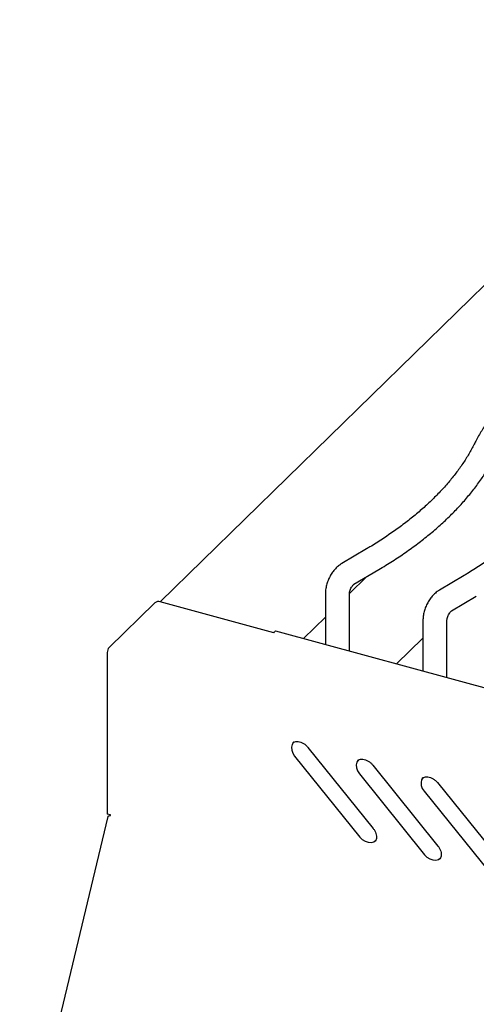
# Model space of a CAD drawing. Header units: inches. Extents: x 35 to 165, y 14 to 119.
# Tile 34 of 39: x 124.94 to 130.27, y 95.28 to 106.78. Entities that reach past the tile are written whole.
import ezdxf

# ---------------------------------------------------------------- set-up
doc = ezdxf.new("R2010")
doc.units = ezdxf.units.IN
doc.header["$LTSCALE"] = 12
doc.header["$MEASUREMENT"] = 0

msp = doc.modelspace()

# ---------------------------------------------------------------- linework, layer by layer
at = {"color": 7, "linetype": 'Continuous', "lineweight": 25}
for p, q in [((133.5408, 106.775), (126.5769, 99.978)), ((128.9892, 100.5947), (128.7004, 100.424)), ((128.9905, 100.2697), (128.789, 100.073)), ((128.8432, 100.1825), (129.132, 100.3533)), ((130.1301, 100.2847), (129.8413, 100.1139)), ((128.5084, 100.0697), (128.5084, 99.4789)), ((128.7889, 99.4027), (128.7889, 100.0697)), ((129.9841, 99.8725), (130.2729, 100.0432)), ((126.5153, 99.9675), (125.9803, 99.4453)), ((127.9053, 99.617), (126.5786, 99.9776)), ((128.5084, 99.7991), (128.2518, 99.5487)), ((129.6493, 99.7597), (129.6493, 99.1689)), ((129.9298, 99.0926), (129.9298, 99.7597)), ((127.9053, 99.617), (127.9196, 99.631)), ((139.4563, 96.5035), (127.9312, 99.6358)), ((129.6493, 99.5524), (129.3419, 99.2524)), ((125.9597, 99.3872), (125.9597, 97.5)), ((128.3054, 98.2776), (129.0676, 97.3318)), ((128.149, 98.1764), (128.9112, 97.2305)), ((129.0622, 98.0719), (129.8244, 97.1261)), ((128.9059, 97.9707), (129.6681, 97.0248)), ((129.8191, 97.8662), (130.5812, 96.9204)), ((129.6627, 97.765), (130.4249, 96.8191)), ((125.9988, 97.4893), (125.9597, 97.5)), ((125.9682, 97.4722), (124.9363, 93.182)), ((125.9917, 97.4912), (125.9917, 97.481)), ((129.0905, 97.1812), (129.0926, 97.1841)), ((129.8473, 96.9755), (129.8495, 96.9784))]:
    msp.add_line(p, q, dxfattribs=at)
at = {"color": 7, "linetype": 'Continuous', "lineweight": 25, "flags": 128}
for points in [[(128.1397, 98.3392), (128.1374, 98.337), (128.1204, 98.3115), (128.1129, 98.28), (128.1154, 98.2451), (128.1278, 98.2096), (128.149, 98.1764)], [(128.8965, 98.1335), (128.8943, 98.1313), (128.8773, 98.1058), (128.8698, 98.0743), (128.8723, 98.0394), (128.8847, 98.0039), (128.9059, 97.9707)], [(129.6534, 97.9278), (129.6511, 97.9256), (129.6341, 97.9001), (129.6266, 97.8686), (129.6291, 97.8337), (129.6415, 97.7982), (129.6627, 97.765)], [(128.9112, 97.2305), (128.9395, 97.2023), (128.9727, 97.1812), (129.008, 97.1692), (129.0426, 97.1671), (129.0737, 97.1751), (129.0987, 97.1926), (129.1046, 97.1993)], [(129.6681, 97.0248), (129.6964, 96.9966), (129.7296, 96.9756), (129.7649, 96.9635), (129.7995, 96.9614), (129.8305, 96.9694), (129.8556, 96.9869), (129.8615, 96.9936)]]:
    msp.add_lwpolyline(points, dxfattribs=at)
at = {"color": 7, "linetype": 'Continuous', "lineweight": 25}
for centre, radius, start, end in [((126.5572, 99.9086), 0.0722, 72.69603, 125.39891), ((127.9293, 99.624), 0.012, 80.73183, 143.96753), ((126.0501, 99.3878), 0.0905, 140.51294, 180.34344), ((125.9668, 97.4897), 0.032, 346.06902, 359.37593)]:
    msp.add_arc(centre, radius, start, end, dxfattribs=at)
for points, knots in [([(131.6143, 103.157), (131.5862, 103.1402), (131.5047, 103.0913), (131.3751, 103.008), (131.2282, 102.906), (131.089, 102.8008), (130.9575, 102.6927), (130.834, 102.5819), (130.7187, 102.4684), (130.6118, 102.3524), (130.5135, 102.2342), (130.424, 102.1139), (130.3436, 101.9918), (130.2863, 101.893), (130.2564, 101.8348), (130.248, 101.8184)], [0, 0, 0, 0, 0.0442602, 0.1283711, 0.2125047, 0.2966446, 0.3807732, 0.4648717, 0.5489163, 0.6328785, 0.7167245, 0.800417, 0.8839164, 0.9671838, 1, 1, 1, 1]), ([(130.248, 101.8184), (130.2379, 101.7989), (130.2082, 101.7416), (130.1522, 101.6472), (130.0771, 101.5357), (129.9932, 101.4257), (129.901, 101.3174), (129.8003, 101.2108), (129.6915, 101.1062), (129.5745, 101.0037), (129.4496, 100.9033), (129.317, 100.8054), (129.1767, 100.7101), (129.0659, 100.6404), (129.0021, 100.6024), (128.9892, 100.5947)], [0, 0, 0, 0, 0.0442631, 0.1300818, 0.2156379, 0.3009126, 0.3859604, 0.4708328, 0.5555755, 0.6402273, 0.7248202, 0.8093797, 0.8939259, 0.9784712, 1, 1, 1, 1]), ([(129.132, 100.3533), (129.1601, 100.3701), (129.2416, 100.4189), (129.3712, 100.5023), (129.5181, 100.6043), (129.6573, 100.7095), (129.7888, 100.8175), (129.9124, 100.9284), (130.0276, 101.0419), (130.1345, 101.1579), (130.2328, 101.2761), (130.3223, 101.3963), (130.4027, 101.5185), (130.46, 101.6173), (130.4899, 101.6755), (130.4983, 101.6919)], [0, 0, 0, 0, 0.0442602, 0.1283711, 0.2125047, 0.2966446, 0.3807732, 0.4648717, 0.5489163, 0.6328785, 0.7167245, 0.800417, 0.8839164, 0.9671838, 1, 1, 1, 1]), ([(131.3889, 101.5083), (131.3788, 101.4888), (131.3491, 101.4315), (131.2931, 101.3371), (131.218, 101.2256), (131.1341, 101.1156), (131.0419, 101.0073), (130.9412, 100.9008), (130.8324, 100.7961), (130.7154, 100.6936), (130.5905, 100.5933), (130.4579, 100.4953), (130.3176, 100.4), (130.2068, 100.3303), (130.143, 100.2924), (130.1301, 100.2847)], [0, 0, 0, 0, 0.0442631, 0.1300818, 0.2156379, 0.3009126, 0.3859604, 0.4708328, 0.5555755, 0.6402273, 0.7248202, 0.8093797, 0.8939259, 0.9784712, 1, 1, 1, 1]), ([(128.7004, 100.424), (128.6914, 100.4183), (128.6684, 100.4037), (128.6345, 100.3737), (128.5997, 100.3337), (128.5694, 100.2881), (128.5443, 100.2385), (128.525, 100.1861), (128.5127, 100.1331), (128.5086, 100.0942), (128.5084, 100.0735), (128.5084, 100.0697)], [0, 0, 0, 0, 0.0804234, 0.2054167, 0.3329706, 0.461193, 0.5891596, 0.7176304, 0.8477342, 0.9720981, 1, 1, 1, 1]), ([(128.7889, 100.0697), (128.7889, 100.072), (128.7891, 100.0782), (128.7914, 100.0936), (128.7975, 100.115), (128.8075, 100.1382), (128.8199, 100.1585), (128.8317, 100.1729), (128.8405, 100.1809), (128.8423, 100.182), (128.8432, 100.1825)], [0, 0, 0, 0, 0.07439107, 0.20018739, 0.33798842, 0.48493525, 0.63452973, 0.76615741, 0.88795918, 1, 1, 1, 1]), ([(129.8413, 100.1139), (129.8323, 100.1082), (129.8093, 100.0936), (129.7754, 100.0636), (129.7406, 100.0236), (129.7103, 99.978), (129.6852, 99.9284), (129.6659, 99.876), (129.6536, 99.8231), (129.6495, 99.7841), (129.6493, 99.7634), (129.6493, 99.7597)], [0, 0, 0, 0, 0.0804234, 0.2054167, 0.3329706, 0.461193, 0.5891596, 0.7176304, 0.8477342, 0.9720981, 1, 1, 1, 1]), ([(129.9298, 99.7597), (129.9298, 99.7619), (129.93, 99.7681), (129.9323, 99.7835), (129.9384, 99.8049), (129.9484, 99.8281), (129.9608, 99.8485), (129.9725, 99.8629), (129.9814, 99.8708), (129.9832, 99.8719), (129.9841, 99.8725)], [0, 0, 0, 0, 0.0743911, 0.2001874, 0.3379884, 0.4849353, 0.6345297, 0.7661574, 0.8879592, 1, 1, 1, 1]), ([(128.1291, 98.3315), (128.1298, 98.3322), (128.1356, 98.3379), (128.1511, 98.3435), (128.1765, 98.3476), (128.2062, 98.3441), (128.2379, 98.3329), (128.2683, 98.3145), (128.2908, 98.2949), (128.302, 98.2817), (128.3054, 98.2776)], [0, 0, 0, 0, 0.0217533, 0.1771121, 0.3234886, 0.4798159, 0.6321187, 0.7832344, 0.9339519, 1, 1, 1, 1]), ([(128.886, 98.1258), (128.8867, 98.1265), (128.8924, 98.1322), (128.9079, 98.1378), (128.9333, 98.1419), (128.9631, 98.1384), (128.9947, 98.1272), (129.0252, 98.1088), (129.0476, 98.0892), (129.0588, 98.076), (129.0622, 98.0719)], [0, 0, 0, 0, 0.0217533, 0.1771121, 0.3234886, 0.4798159, 0.6321187, 0.7832344, 0.9339519, 1, 1, 1, 1]), ([(129.6428, 97.9201), (129.6435, 97.9208), (129.6493, 97.9265), (129.6648, 97.9321), (129.6901, 97.9362), (129.7199, 97.9327), (129.7516, 97.9215), (129.782, 97.9031), (129.8044, 97.8835), (129.8156, 97.8703), (129.8191, 97.8662)], [0, 0, 0, 0, 0.0217533, 0.1771121, 0.3234886, 0.4798159, 0.6321187, 0.7832344, 0.9339519, 1, 1, 1, 1]), ([(125.9684, 97.4722), (125.9693, 97.4737), (125.9712, 97.4768), (125.9819, 97.4798), (125.9925, 97.4812), (125.9979, 97.482)], [0, 0, 0, 0, 0.32204166, 0.66102083, 1, 1, 1, 1]), ([(129.0676, 97.3318), (129.0712, 97.3271), (129.082, 97.3129), (129.0956, 97.2872), (129.1052, 97.2562), (129.1073, 97.2273), (129.1031, 97.202), (129.0958, 97.1897), (129.0921, 97.1835)], [0, 0, 0, 0, 0.0907801, 0.2727399, 0.4540381, 0.6348765, 0.8169545, 1, 1, 1, 1]), ([(129.8244, 97.1261), (129.828, 97.1214), (129.8388, 97.1072), (129.8525, 97.0815), (129.8621, 97.0505), (129.8642, 97.0216), (129.8599, 96.9963), (129.8526, 96.984), (129.8489, 96.9778)], [0, 0, 0, 0, 0.09078009, 0.2727399, 0.45403811, 0.63487652, 0.81695455, 1, 1, 1, 1])]:
    msp.add_open_spline(points, degree=3, knots=knots, dxfattribs=at)

doc.saveas('drawing.dxf')
